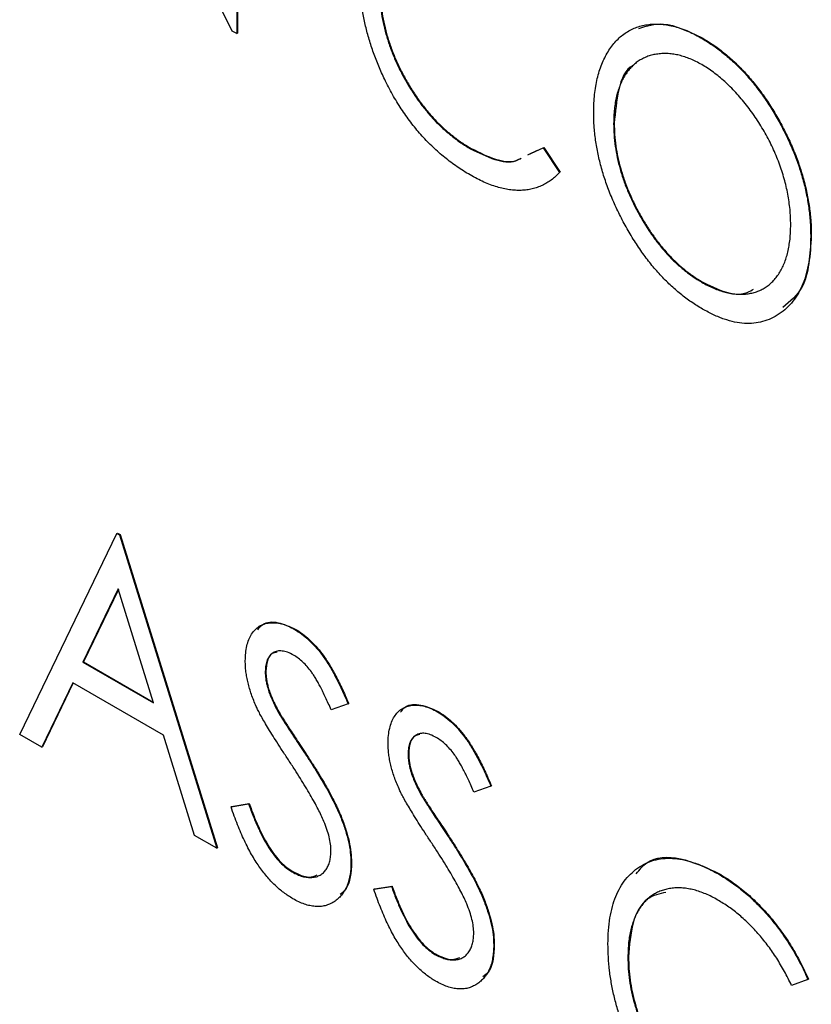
# Model space of a CAD drawing. Header units: millimetres. Extents: x 0 to 420, y 0 to 297.
# Tile 67 of 101: x 329.26 to 331.59, y 215.67 to 218.57. Entities that reach past the tile are written whole.
import ezdxf

# ---------------------------------------------------------------- set-up
doc = ezdxf.new("R2010")
doc.units = ezdxf.units.MM

msp = doc.modelspace()

# ---------------------------------------------------------------- linework, layer by layer
at = {"color": 7, "linetype": 'Continuous', "lineweight": 25}
for p, q in [((329.8842, 218.5346), (329.4778, 219.3485)), ((329.8976, 219.2831), (329.8976, 218.5269)), ((329.8994, 219.2841), (329.8994, 218.5279)), ((329.8976, 218.5269), (329.8842, 218.5346)), ((329.8976, 218.5269), (329.8994, 218.5279)), ((331.262, 218.5148), (331.2638, 218.5158)), ((331.0057, 218.2622), (331.0075, 218.2633)), ((330.5852, 218.1881), (330.587, 218.1892)), ((330.7536, 218.1701), (330.7982, 218.1912)), ((330.7554, 218.1711), (330.7822, 218.1838)), ((330.7982, 218.1912), (330.8, 218.1922)), ((330.7982, 218.1912), (330.8462, 218.1185)), ((330.8, 218.1922), (330.848, 218.1195)), ((330.8462, 218.1185), (330.848, 218.1195)), ((331.585, 217.9312), (331.5868, 217.9322)), ((331.2647, 217.7959), (331.2664, 217.7969)), ((329.2596, 216.466), (329.545, 217.0574)), ((329.545, 217.0574), (329.5468, 217.0584)), ((329.545, 217.0574), (329.5534, 217.0526)), ((329.5468, 217.0584), (329.5552, 217.0536)), ((329.5534, 217.0526), (329.5552, 217.0536)), ((329.5534, 217.0526), (329.8388, 216.1316)), ((329.5552, 217.0536), (329.8406, 216.1326)), ((329.5492, 216.894), (329.4453, 216.6787)), ((329.5497, 216.8924), (329.4471, 216.6797)), ((329.6531, 216.5588), (329.5492, 216.894)), ((330.068, 216.7749), (330.0697, 216.7759)), ((329.4453, 216.6787), (329.4471, 216.6797)), ((329.4453, 216.6787), (329.6531, 216.5588)), ((329.4471, 216.6797), (329.6523, 216.5612)), ((329.9815, 216.6515), (329.9833, 216.6525)), ((329.4159, 216.6181), (329.3245, 216.4285)), ((329.4169, 216.6175), (329.3263, 216.4296)), ((329.6825, 216.4642), (329.4159, 216.6181)), ((330.225, 216.5562), (330.1753, 216.5384)), ((330.225, 216.5562), (330.2268, 216.5573)), ((330.0196, 216.5318), (330.0213, 216.5329)), ((330.4877, 216.5326), (330.4895, 216.5336)), ((329.3245, 216.4285), (329.2596, 216.466)), ((329.7739, 216.1691), (329.6825, 216.4642)), ((329.3245, 216.4285), (329.3263, 216.4296)), ((330.0972, 216.4117), (330.099, 216.4127)), ((330.4013, 216.4092), (330.4031, 216.4102)), ((330.6447, 216.3139), (330.595, 216.2961)), ((330.6447, 216.3139), (330.6465, 216.3149)), ((330.4393, 216.2895), (330.4411, 216.2905)), ((329.8808, 216.2533), (329.9326, 216.2617)), ((329.8808, 216.2533), (329.8826, 216.2543)), ((329.8826, 216.2543), (329.9344, 216.2627)), ((329.9326, 216.2617), (329.9344, 216.2627)), ((329.8388, 216.1316), (329.7739, 216.1691)), ((330.517, 216.1694), (330.5188, 216.1704)), ((329.8388, 216.1316), (329.8406, 216.1326)), ((330.2334, 216.0891), (330.2352, 216.0901)), ((330.0605, 216.0618), (330.0623, 216.0628)), ((331.3135, 216.0559), (331.3152, 216.0569)), ((330.3006, 216.0109), (330.3524, 216.0194)), ((330.3006, 216.0109), (330.3023, 216.012)), ((330.3023, 216.012), (330.3541, 216.0204)), ((330.3524, 216.0194), (330.3541, 216.0204)), ((330.6531, 215.8468), (330.6549, 215.8478)), ((330.4803, 215.8195), (330.482, 215.8205)), ((331.0477, 215.8111), (331.0495, 215.8121)), ((331.5766, 215.7458), (331.5286, 215.7281)), ((331.5766, 215.7458), (331.5784, 215.7469))]:
    msp.add_line(p, q, dxfattribs=at)
for points, knots in [([(330.335, 218.3872), (330.3289, 218.4002), (330.3166, 218.426), (330.3013, 218.4653), (330.288, 218.5045), (330.2773, 218.5439), (330.2688, 218.5833), (330.2628, 218.6227), (330.2592, 218.6622), (330.2588, 218.6879), (330.2586, 218.701)], [0, 0, 0, 0, 0.122254, 0.24342, 0.364291, 0.486273, 0.609794, 0.736233, 0.865843, 1, 1, 1, 1]), ([(330.3173, 218.6619), (330.3176, 218.6506), (330.318, 218.6285), (330.3216, 218.5942), (330.3274, 218.5601), (330.336, 218.5259), (330.3465, 218.4918), (330.3598, 218.4577), (330.3752, 218.4237), (330.393, 218.3901), (330.4125, 218.3576), (330.4334, 218.3267), (330.4558, 218.2982), (330.4792, 218.2717), (330.5039, 218.2473), (330.5299, 218.2253), (330.5571, 218.205), (330.5757, 218.1938), (330.5852, 218.1881)], [0, 0, 0, 0, 0.067402, 0.132225, 0.195291, 0.256964, 0.318228, 0.379385, 0.441024, 0.503862, 0.566597, 0.627855, 0.688166, 0.748276, 0.808707, 0.870424, 0.93412, 1, 1, 1, 1]), ([(330.3191, 218.6629), (330.3193, 218.6516), (330.3197, 218.6295), (330.3234, 218.5952), (330.3292, 218.5611), (330.3378, 218.527), (330.3483, 218.4929), (330.3616, 218.4588), (330.3769, 218.4247), (330.3947, 218.3911), (330.4143, 218.3586), (330.4352, 218.3277), (330.4575, 218.2992), (330.481, 218.2727), (330.5057, 218.2484), (330.5317, 218.2263), (330.5589, 218.206), (330.5775, 218.1948), (330.587, 218.1892)], [0, 0, 0, 0, 0.067402, 0.132225, 0.195291, 0.256964, 0.318228, 0.379385, 0.441024, 0.503862, 0.566597, 0.627855, 0.688166, 0.748276, 0.808707, 0.870424, 0.93412, 1, 1, 1, 1]), ([(330.947, 218.2959), (330.9471, 218.3048), (330.9473, 218.3225), (330.9494, 218.3479), (330.9526, 218.3721), (330.9574, 218.3949), (330.9633, 218.4166), (330.9705, 218.4371), (330.9792, 218.4561), (330.989, 218.4739), (330.9999, 218.4903), (331.0121, 218.5046), (331.0249, 218.5175), (331.0389, 218.5282), (331.0538, 218.5371), (331.0696, 218.5445), (331.0864, 218.5499), (331.1041, 218.5534), (331.1224, 218.5554), (331.1413, 218.5549), (331.1605, 218.5531), (331.1801, 218.5492), (331.2001, 218.5434), (331.2204, 218.5357), (331.2411, 218.5265), (331.255, 218.5187), (331.262, 218.5148)], [0, 0, 0, 0, 0.044811, 0.089011, 0.13275, 0.176233, 0.219272, 0.262324, 0.305647, 0.348979, 0.392242, 0.43461, 0.476184, 0.517236, 0.558165, 0.598792, 0.639668, 0.680638, 0.721467, 0.761759, 0.801482, 0.840953, 0.880381, 0.919726, 0.959716, 1, 1, 1, 1]), ([(331.0798, 218.5423), (331.103, 218.5496), (331.1568, 218.5665), (331.225, 218.5342), (331.2638, 218.5158)], [0, 0, 0, 0, 0.430614, 1, 1, 1, 1]), ([(331.262, 218.5148), (331.2733, 218.5079), (331.2954, 218.4945), (331.3279, 218.4703), (331.3589, 218.4433), (331.3886, 218.4137), (331.4168, 218.381), (331.4437, 218.3458), (331.469, 218.3076), (331.4926, 218.2672), (331.5143, 218.2254), (331.5332, 218.1832), (331.5493, 218.141), (331.5623, 218.0988), (331.5726, 218.0566), (331.5798, 218.0145), (331.5842, 217.9723), (331.5847, 217.945), (331.585, 217.9312)], [0, 0, 0, 0, 0.064112, 0.12603, 0.186709, 0.24615, 0.305771, 0.366051, 0.427384, 0.490821, 0.554635, 0.61692, 0.678954, 0.740666, 0.803314, 0.866858, 0.932414, 1, 1, 1, 1]), ([(331.2638, 218.5158), (331.2751, 218.5089), (331.2972, 218.4955), (331.3297, 218.4713), (331.3607, 218.4443), (331.3904, 218.4147), (331.4186, 218.3821), (331.4455, 218.3468), (331.4708, 218.3086), (331.4944, 218.2682), (331.5161, 218.2264), (331.535, 218.1842), (331.551, 218.1421), (331.5641, 218.0998), (331.5744, 218.0576), (331.5815, 218.0155), (331.586, 217.9733), (331.5865, 217.9461), (331.5868, 217.9322)], [0, 0, 0, 0, 0.064112, 0.12603, 0.186709, 0.24615, 0.305771, 0.366051, 0.427384, 0.490821, 0.554635, 0.61692, 0.678954, 0.740666, 0.803314, 0.866858, 0.932414, 1, 1, 1, 1]), ([(331.2647, 218.4357), (331.259, 218.4389), (331.2478, 218.4452), (331.2311, 218.4525), (331.2145, 218.4588), (331.1982, 218.4636), (331.1822, 218.4665), (331.1663, 218.4683), (331.1506, 218.4685), (331.1354, 218.4672), (331.1205, 218.4646), (331.1065, 218.4604), (331.0932, 218.4549), (331.0809, 218.4479), (331.0693, 218.4396), (331.0586, 218.4297), (331.0488, 218.4184), (331.0398, 218.4058), (331.0318, 218.3919), (331.0248, 218.3768), (331.0189, 218.3605), (331.014, 218.3432), (331.0104, 218.3246), (331.0076, 218.305), (331.006, 218.2842), (331.0058, 218.2696), (331.0057, 218.2622)], [0, 0, 0, 0, 0.039956, 0.079513, 0.119111, 0.158682, 0.198528, 0.238944, 0.279928, 0.321669, 0.363487, 0.405034, 0.446304, 0.487242, 0.528249, 0.569305, 0.611035, 0.653354, 0.695583, 0.737902, 0.780492, 0.823231, 0.866218, 0.910046, 0.954473, 1, 1, 1, 1]), ([(331.0639, 218.4333), (331.0636, 218.4332), (331.0397, 218.4236), (331.0168, 218.3633), (331.0106, 218.2966), (331.0075, 218.2633)], [0, 0, 0, 0, 0.006951, 0.503279, 1, 1, 1, 1]), ([(331.5262, 217.9653), (331.5261, 217.9726), (331.5259, 217.9873), (331.5244, 218.0097), (331.5215, 218.0323), (331.518, 218.0548), (331.513, 218.0775), (331.5073, 218.1002), (331.5003, 218.123), (331.4923, 218.1459), (331.4834, 218.1686), (331.4735, 218.191), (331.4628, 218.213), (331.4512, 218.2346), (331.4387, 218.2557), (331.4254, 218.2765), (331.4112, 218.2968), (331.3962, 218.3166), (331.3807, 218.3357), (331.3648, 218.3537), (331.3487, 218.3704), (331.3324, 218.3861), (331.3158, 218.4004), (331.2989, 218.4134), (331.2819, 218.4255), (331.2704, 218.4323), (331.2647, 218.4357)], [0, 0, 0, 0, 0.044923, 0.089057, 0.132287, 0.174986, 0.217144, 0.258769, 0.300532, 0.342498, 0.384141, 0.425372, 0.466388, 0.507179, 0.548135, 0.589217, 0.630842, 0.673193, 0.715487, 0.757043, 0.79776, 0.838207, 0.878693, 0.918916, 0.959101, 1, 1, 1, 1]), ([(330.5839, 218.1113), (330.5774, 218.1151), (330.5646, 218.1227), (330.5456, 218.1354), (330.5271, 218.1486), (330.5092, 218.1626), (330.4918, 218.1771), (330.475, 218.1926), (330.4586, 218.2088), (330.4427, 218.2256), (330.4274, 218.2433), (330.4126, 218.2617), (330.3983, 218.2808), (330.3846, 218.3007), (330.3713, 218.3212), (330.3586, 218.3425), (330.3465, 218.3645), (330.3389, 218.3796), (330.335, 218.3872)], [0, 0, 0, 0, 0.068335, 0.135464, 0.200567, 0.264774, 0.327263, 0.389343, 0.450083, 0.510699, 0.570569, 0.630747, 0.691051, 0.751063, 0.812002, 0.873718, 0.936106, 1, 1, 1, 1]), ([(331.267, 217.717), (331.256, 217.7237), (331.2343, 217.7368), (331.2024, 217.7609), (331.1719, 217.7874), (331.1426, 217.817), (331.1146, 217.8494), (331.0881, 217.8848), (331.0629, 217.923), (331.0392, 217.9634), (331.0177, 218.0052), (330.9986, 218.0473), (330.9827, 218.0893), (330.9697, 218.1311), (330.9594, 218.1728), (330.9522, 218.2143), (330.9478, 218.2556), (330.9472, 218.2823), (330.947, 218.2959)], [0, 0, 0, 0, 0.063524, 0.12488, 0.185155, 0.244833, 0.304627, 0.365038, 0.42717, 0.49127, 0.555588, 0.618668, 0.681008, 0.742903, 0.805249, 0.868474, 0.933217, 1, 1, 1, 1]), ([(331.0057, 218.2622), (331.0059, 218.2512), (331.0064, 218.2295), (331.01, 218.1959), (331.0159, 218.1623), (331.0244, 218.1285), (331.0349, 218.0947), (331.0482, 218.0608), (331.0636, 218.0268), (331.0814, 217.9933), (331.1006, 217.9607), (331.1211, 217.9301), (331.1427, 217.9019), (331.1652, 217.8759), (331.1886, 217.8521), (331.2132, 217.8309), (331.2386, 217.8116), (331.2559, 217.8012), (331.2647, 217.7959)], [0, 0, 0, 0, 0.06753, 0.132738, 0.196163, 0.25879, 0.321017, 0.383435, 0.446363, 0.511011, 0.575079, 0.637133, 0.697793, 0.757163, 0.816573, 0.8765, 0.937463, 1, 1, 1, 1]), ([(331.0075, 218.2633), (331.0077, 218.2522), (331.0081, 218.2305), (331.0118, 218.1969), (331.0176, 218.1633), (331.0262, 218.1296), (331.0367, 218.0957), (331.05, 218.0618), (331.0654, 218.0278), (331.0831, 217.9943), (331.1024, 217.9617), (331.1229, 217.9311), (331.1445, 217.9029), (331.167, 217.8769), (331.1904, 217.8531), (331.2149, 217.8319), (331.2404, 217.8126), (331.2577, 217.8022), (331.2664, 217.7969)], [0, 0, 0, 0, 0.06753, 0.132738, 0.196163, 0.25879, 0.321017, 0.383435, 0.446363, 0.511011, 0.575079, 0.637133, 0.697793, 0.757163, 0.816573, 0.8765, 0.937463, 1, 1, 1, 1]), ([(330.5852, 218.1881), (330.6338, 218.1646), (330.6903, 218.1372), (330.7288, 218.158), (330.7342, 218.1609)], [0, 0, 0, 0, 0.861102, 1, 1, 1, 1]), ([(330.587, 218.1892), (330.6357, 218.1654), (330.6914, 218.1382), (330.7293, 218.1585), (330.7341, 218.161)], [0, 0, 0, 0, 0.8747255, 1, 1, 1, 1]), ([(330.8462, 218.1185), (330.8424, 218.1145), (330.8349, 218.1066), (330.8226, 218.0963), (330.8095, 218.0876), (330.7958, 218.0803), (330.7815, 218.0744), (330.7663, 218.0701), (330.7505, 218.0671), (330.734, 218.0658), (330.717, 218.0659), (330.6994, 218.0677), (330.6814, 218.0711), (330.6628, 218.0758), (330.6438, 218.0822), (330.6243, 218.0904), (330.6042, 218.0999), (330.5907, 218.1075), (330.5839, 218.1113)], [0, 0, 0, 0, 0.0635762, 0.1266905, 0.1886339, 0.2499415, 0.3114256, 0.3724454, 0.4334947, 0.4951606, 0.5567327, 0.6178899, 0.6798377, 0.7420022, 0.8049218, 0.8684411, 0.9336894, 1, 1, 1, 1]), ([(331.2647, 217.7959), (331.2706, 217.7926), (331.2823, 217.786), (331.2998, 217.778), (331.3169, 217.7714), (331.3336, 217.7664), (331.35, 217.763), (331.3662, 217.7606), (331.3819, 217.7603), (331.3973, 217.7612), (331.412, 217.7638), (331.426, 217.7677), (331.4391, 217.7732), (331.4515, 217.78), (331.4629, 217.7883), (331.4735, 217.7981), (331.4834, 217.8092), (331.4923, 217.822), (331.5003, 217.8359), (331.5073, 217.851), (331.513, 217.8673), (331.5179, 217.8846), (331.5215, 217.9032), (331.5244, 217.9227), (331.5259, 217.9434), (331.5261, 217.9579), (331.5262, 217.9653)], [0, 0, 0, 0, 0.041661, 0.082882, 0.123552, 0.164177, 0.204273, 0.24489, 0.285869, 0.327154, 0.368651, 0.40943, 0.450115, 0.490687, 0.531109, 0.572015, 0.613338, 0.655348, 0.697698, 0.739863, 0.781905, 0.824489, 0.86732, 0.910682, 0.954948, 1, 1, 1, 1]), ([(331.585, 217.9312), (331.5847, 217.9177), (331.5842, 217.8913), (331.5797, 217.8545), (331.5726, 217.8208), (331.5624, 217.7905), (331.5494, 217.7632), (331.5333, 217.7396), (331.5145, 217.719), (331.4929, 217.702), (331.4694, 217.6885), (331.4442, 217.6795), (331.4179, 217.6745), (331.3902, 217.6743), (331.3612, 217.6781), (331.3309, 217.6868), (331.2994, 217.6993), (331.2779, 217.711), (331.267, 217.717)], [0, 0, 0, 0, 0.067668, 0.133292, 0.19714, 0.260013, 0.322488, 0.385059, 0.448295, 0.51269, 0.576673, 0.638498, 0.698729, 0.757967, 0.817157, 0.876594, 0.937343, 1, 1, 1, 1]), ([(331.5868, 217.9322), (331.5833, 217.8765), (331.5776, 217.7829), (331.5247, 217.7393), (331.5032, 217.7217)], [0, 0, 0, 0, 0.594341, 1, 1, 1, 1]), ([(331.2664, 217.7969), (331.3076, 217.7767), (331.3651, 217.7486), (331.4058, 217.7694), (331.4173, 217.7753)], [0, 0, 0, 0, 0.716105, 1, 1, 1, 1]), ([(329.9228, 216.6822), (329.923, 216.6901), (329.9234, 216.7057), (329.9271, 216.7266), (329.9329, 216.7453), (329.941, 216.7614), (329.9514, 216.7745), (329.9635, 216.7848), (329.978, 216.7912), (329.9939, 216.7948), (330.0112, 216.7948), (330.0294, 216.7919), (330.0485, 216.7852), (330.0615, 216.7783), (330.068, 216.7749)], [0, 0, 0, 0, 0.0882908, 0.1744188, 0.2584228, 0.3423174, 0.4252869, 0.5069347, 0.5879222, 0.670559, 0.7531449, 0.8348442, 0.9166861, 1, 1, 1, 1]), ([(329.9593, 216.7737), (329.964, 216.7797), (329.978, 216.7974), (330.0186, 216.7988), (330.0527, 216.7835), (330.0697, 216.7759)], [0, 0, 0, 0, 0.206179, 0.603214, 1, 1, 1, 1]), ([(330.068, 216.7749), (330.075, 216.7705), (330.0888, 216.762), (330.1091, 216.7448), (330.1287, 216.7248), (330.1444, 216.7057), (330.1567, 216.6886), (330.1662, 216.6742), (330.1756, 216.6582), (330.1853, 216.6407), (330.1951, 216.6217), (330.2051, 216.6013), (330.215, 216.5793), (330.2216, 216.5641), (330.225, 216.5562)], [0, 0, 0, 0, 0.103822, 0.205919, 0.309231, 0.415653, 0.47222, 0.532858, 0.597819, 0.667857, 0.743177, 0.823448, 0.908942, 1, 1, 1, 1]), ([(330.0697, 216.7759), (330.0767, 216.7716), (330.0906, 216.763), (330.1109, 216.7458), (330.1305, 216.7258), (330.1462, 216.7067), (330.1585, 216.6896), (330.1679, 216.6752), (330.1773, 216.6592), (330.1871, 216.6418), (330.1969, 216.6228), (330.2069, 216.6023), (330.2168, 216.5803), (330.2234, 216.5651), (330.2268, 216.5573)], [0, 0, 0, 0, 0.103822, 0.205919, 0.309231, 0.415653, 0.47222, 0.532858, 0.597819, 0.667857, 0.743177, 0.823448, 0.908942, 1, 1, 1, 1]), ([(330.0646, 216.6993), (330.0587, 216.7024), (330.0474, 216.7084), (330.0313, 216.7121), (330.0168, 216.7118), (330.0044, 216.7067), (329.9943, 216.698), (329.9868, 216.6859), (329.9823, 216.6702), (329.9818, 216.6578), (329.9815, 216.6515)], [0, 0, 0, 0, 0.133507, 0.258557, 0.380724, 0.504971, 0.628085, 0.748901, 0.871477, 1, 1, 1, 1]), ([(330.0158, 216.7081), (330.0109, 216.7071), (329.9979, 216.7045), (329.9858, 216.6842), (329.9841, 216.6631), (329.9833, 216.6525)], [0, 0, 0, 0, 0.236619, 0.618144, 1, 1, 1, 1]), ([(330.1753, 216.5384), (330.1725, 216.5448), (330.1672, 216.557), (330.1591, 216.5746), (330.1515, 216.5907), (330.1439, 216.6053), (330.1369, 216.6186), (330.13, 216.6304), (330.1236, 216.6409), (330.1153, 216.6527), (330.105, 216.6656), (330.0921, 216.6792), (330.0785, 216.6905), (330.0692, 216.6964), (330.0646, 216.6993)], [0, 0, 0, 0, 0.102557, 0.196911, 0.284395, 0.364416, 0.437215, 0.503536, 0.563602, 0.61645, 0.714669, 0.808954, 0.904132, 1, 1, 1, 1]), ([(329.955, 216.5485), (329.9524, 216.5544), (329.9473, 216.5662), (329.9408, 216.5837), (329.9352, 216.6009), (329.9308, 216.6178), (329.9272, 216.6344), (329.9245, 216.6508), (329.9231, 216.6668), (329.9229, 216.6771), (329.9228, 216.6822)], [0, 0, 0, 0, 0.130877, 0.257719, 0.382316, 0.506626, 0.628302, 0.751527, 0.87547, 1, 1, 1, 1]), ([(329.9815, 216.6515), (329.9816, 216.6474), (329.9818, 216.6392), (329.9835, 216.6262), (329.986, 216.6129), (329.9896, 216.599), (329.9947, 216.584), (330.0014, 216.5679), (330.0098, 216.5502), (330.0162, 216.5382), (330.0196, 216.5318)], [0, 0, 0, 0, 0.110385, 0.220503, 0.331137, 0.443585, 0.563154, 0.695062, 0.839762, 1, 1, 1, 1]), ([(329.9833, 216.6525), (329.9834, 216.6484), (329.9836, 216.6402), (329.9853, 216.6272), (329.9877, 216.6139), (329.9913, 216.6), (329.9964, 216.585), (330.0032, 216.5689), (330.0115, 216.5513), (330.018, 216.5392), (330.0213, 216.5329)], [0, 0, 0, 0, 0.110385, 0.220503, 0.331137, 0.443585, 0.563154, 0.695062, 0.839762, 1, 1, 1, 1]), ([(330.0497, 216.391), (330.0437, 216.4001), (330.0321, 216.4177), (330.0158, 216.4431), (330.0013, 216.4663), (329.9885, 216.4871), (329.9775, 216.5056), (329.9682, 216.5219), (329.9609, 216.5359), (329.9568, 216.5446), (329.955, 216.5485)], [0, 0, 0, 0, 0.179535, 0.344506, 0.492131, 0.62464, 0.742099, 0.843179, 0.92954, 1, 1, 1, 1]), ([(330.3425, 216.4399), (330.3427, 216.4478), (330.3432, 216.4633), (330.3468, 216.4843), (330.3526, 216.503), (330.3607, 216.5191), (330.3711, 216.5322), (330.3833, 216.5425), (330.3978, 216.5489), (330.4136, 216.5525), (330.431, 216.5525), (330.4492, 216.5496), (330.4683, 216.5429), (330.4812, 216.536), (330.4877, 216.5326)], [0, 0, 0, 0, 0.088291, 0.174419, 0.258423, 0.342317, 0.425287, 0.506935, 0.587922, 0.670559, 0.753145, 0.834844, 0.916686, 1, 1, 1, 1]), ([(330.379, 216.5313), (330.3838, 216.5374), (330.3977, 216.5551), (330.4383, 216.5565), (330.4724, 216.5412), (330.4895, 216.5336)], [0, 0, 0, 0, 0.206184, 0.603207, 1, 1, 1, 1]), ([(330.0196, 216.5318), (330.0208, 216.5296), (330.0238, 216.5244), (330.0294, 216.5155), (330.0366, 216.5042), (330.0454, 216.4904), (330.0559, 216.4741), (330.0683, 216.4555), (330.0822, 216.4344), (330.092, 216.4196), (330.0972, 216.4117)], [0, 0, 0, 0, 0.053039, 0.126288, 0.218872, 0.334457, 0.469409, 0.625738, 0.802267, 1, 1, 1, 1]), ([(330.0213, 216.5329), (330.0226, 216.5307), (330.0256, 216.5254), (330.0311, 216.5165), (330.0383, 216.5052), (330.0472, 216.4914), (330.0577, 216.4751), (330.07, 216.4566), (330.0839, 216.4354), (330.0938, 216.4206), (330.099, 216.4127)], [0, 0, 0, 0, 0.053039, 0.126288, 0.218872, 0.334457, 0.469409, 0.625738, 0.802267, 1, 1, 1, 1]), ([(330.4877, 216.5326), (330.4947, 216.5282), (330.5085, 216.5196), (330.5289, 216.5025), (330.5485, 216.4824), (330.5642, 216.4634), (330.5764, 216.4463), (330.5859, 216.4319), (330.5953, 216.4158), (330.6051, 216.3984), (330.6149, 216.3794), (330.6249, 216.359), (330.6348, 216.3369), (330.6414, 216.3218), (330.6447, 216.3139)], [0, 0, 0, 0, 0.103822, 0.205919, 0.309231, 0.415653, 0.47222, 0.532858, 0.597819, 0.667857, 0.743177, 0.823448, 0.908942, 1, 1, 1, 1]), ([(330.4895, 216.5336), (330.4965, 216.5293), (330.5103, 216.5207), (330.5307, 216.5035), (330.5502, 216.4835), (330.5659, 216.4644), (330.5782, 216.4473), (330.5877, 216.4329), (330.5971, 216.4169), (330.6069, 216.3995), (330.6166, 216.3804), (330.6266, 216.36), (330.6366, 216.338), (330.6431, 216.3228), (330.6465, 216.3149)], [0, 0, 0, 0, 0.103822, 0.205919, 0.309231, 0.415653, 0.47222, 0.532858, 0.597819, 0.667857, 0.743177, 0.823448, 0.908942, 1, 1, 1, 1]), ([(330.4843, 216.457), (330.4785, 216.4601), (330.4671, 216.4661), (330.4511, 216.4698), (330.4366, 216.4695), (330.4242, 216.4644), (330.414, 216.4557), (330.4065, 216.4436), (330.4021, 216.4279), (330.4016, 216.4155), (330.4013, 216.4092)], [0, 0, 0, 0, 0.133507, 0.258557, 0.380724, 0.504971, 0.628085, 0.748901, 0.871477, 1, 1, 1, 1]), ([(330.4356, 216.4658), (330.4306, 216.4648), (330.4176, 216.4622), (330.4055, 216.4419), (330.4039, 216.4208), (330.4031, 216.4102)], [0, 0, 0, 0, 0.236619, 0.618143, 1, 1, 1, 1]), ([(330.595, 216.2961), (330.5923, 216.3025), (330.5869, 216.3147), (330.5789, 216.3323), (330.5712, 216.3484), (330.5637, 216.363), (330.5566, 216.3763), (330.5498, 216.3881), (330.5433, 216.3985), (330.5351, 216.4103), (330.5248, 216.4233), (330.5118, 216.4368), (330.4982, 216.4482), (330.489, 216.454), (330.4843, 216.457)], [0, 0, 0, 0, 0.102557, 0.196911, 0.284395, 0.364416, 0.437215, 0.503536, 0.563602, 0.61645, 0.714669, 0.808954, 0.904132, 1, 1, 1, 1]), ([(330.3748, 216.3062), (330.3722, 216.3121), (330.3671, 216.3238), (330.3605, 216.3414), (330.3549, 216.3586), (330.3506, 216.3755), (330.3469, 216.3921), (330.3443, 216.4085), (330.3429, 216.4244), (330.3426, 216.4348), (330.3425, 216.4399)], [0, 0, 0, 0, 0.130877, 0.257719, 0.382316, 0.506626, 0.628302, 0.751527, 0.87547, 1, 1, 1, 1]), ([(330.0972, 216.4117), (330.1035, 216.4021), (330.1157, 216.3835), (330.1329, 216.3561), (330.1487, 216.3301), (330.1628, 216.3054), (330.1755, 216.2822), (330.1865, 216.2603), (330.1962, 216.2398), (330.2067, 216.2146), (330.2173, 216.1849), (330.2267, 216.1508), (330.2323, 216.1187), (330.233, 216.0989), (330.2334, 216.0891)], [0, 0, 0, 0, 0.093761, 0.1816144, 0.2643424, 0.3416765, 0.4133796, 0.4799749, 0.5419677, 0.599292, 0.7059105, 0.8070154, 0.904485, 1, 1, 1, 1]), ([(330.099, 216.4127), (330.1053, 216.4031), (330.1175, 216.3846), (330.1347, 216.3571), (330.1505, 216.3311), (330.1646, 216.3065), (330.1773, 216.2832), (330.1883, 216.2614), (330.198, 216.2409), (330.2085, 216.2157), (330.219, 216.1859), (330.2284, 216.1518), (330.234, 216.1197), (330.2348, 216.0999), (330.2352, 216.0901)], [0, 0, 0, 0, 0.093761, 0.1816144, 0.2643424, 0.3416765, 0.4133796, 0.4799749, 0.5419677, 0.599292, 0.7059105, 0.8070154, 0.904485, 1, 1, 1, 1]), ([(330.4013, 216.4092), (330.4014, 216.4051), (330.4016, 216.3969), (330.4033, 216.3839), (330.4057, 216.3706), (330.4093, 216.3566), (330.4144, 216.3417), (330.4212, 216.3255), (330.4295, 216.3079), (330.4359, 216.2959), (330.4393, 216.2895)], [0, 0, 0, 0, 0.110385, 0.220503, 0.331137, 0.443585, 0.563154, 0.695062, 0.839762, 1, 1, 1, 1]), ([(330.4031, 216.4102), (330.4032, 216.4061), (330.4034, 216.3979), (330.405, 216.3849), (330.4075, 216.3716), (330.4111, 216.3577), (330.4162, 216.3427), (330.423, 216.3266), (330.4313, 216.3089), (330.4377, 216.2969), (330.4411, 216.2905)], [0, 0, 0, 0, 0.110385, 0.220503, 0.331137, 0.443585, 0.563154, 0.695062, 0.839762, 1, 1, 1, 1]), ([(330.1539, 216.2103), (330.1513, 216.2161), (330.1459, 216.2283), (330.1365, 216.2471), (330.1257, 216.2675), (330.1134, 216.2894), (330.0995, 216.3127), (330.0843, 216.3375), (330.0677, 216.3638), (330.0559, 216.3817), (330.0497, 216.391)], [0, 0, 0, 0, 0.092213, 0.193119, 0.303009, 0.423363, 0.552489, 0.69176, 0.840671, 1, 1, 1, 1]), ([(330.4695, 216.1487), (330.4634, 216.1578), (330.4518, 216.1754), (330.4355, 216.2008), (330.421, 216.2239), (330.4083, 216.2448), (330.3973, 216.2633), (330.388, 216.2796), (330.3806, 216.2936), (330.3766, 216.3023), (330.3748, 216.3062)], [0, 0, 0, 0, 0.179535, 0.344506, 0.492131, 0.62464, 0.742099, 0.843179, 0.92954, 1, 1, 1, 1]), ([(330.4393, 216.2895), (330.4406, 216.2873), (330.4436, 216.2821), (330.4491, 216.2732), (330.4563, 216.2618), (330.4651, 216.2481), (330.4757, 216.2318), (330.488, 216.2132), (330.5019, 216.1921), (330.5118, 216.1773), (330.517, 216.1694)], [0, 0, 0, 0, 0.053039, 0.126288, 0.218872, 0.334457, 0.469409, 0.625738, 0.802267, 1, 1, 1, 1]), ([(330.4411, 216.2905), (330.4424, 216.2883), (330.4453, 216.2831), (330.4509, 216.2742), (330.4581, 216.2629), (330.4669, 216.2491), (330.4774, 216.2328), (330.4898, 216.2142), (330.5037, 216.1931), (330.5135, 216.1783), (330.5188, 216.1704)], [0, 0, 0, 0, 0.053039, 0.126288, 0.218872, 0.334457, 0.469409, 0.625738, 0.802267, 1, 1, 1, 1]), ([(330.0626, 215.9831), (330.0581, 215.9858), (330.0491, 215.9912), (330.0359, 216.0008), (330.0228, 216.011), (330.0102, 216.0227), (329.9979, 216.0351), (329.9859, 216.0485), (329.9742, 216.0631), (329.9628, 216.0786), (329.9517, 216.0955), (329.9408, 216.1137), (329.9302, 216.1334), (329.9198, 216.1545), (329.9097, 216.1772), (329.8998, 216.2012), (329.89, 216.2267), (329.8839, 216.2442), (329.8808, 216.2533)], [0, 0, 0, 0, 0.055089, 0.109447, 0.163323, 0.216767, 0.269874, 0.324148, 0.378969, 0.434708, 0.492467, 0.553707, 0.618022, 0.686132, 0.757893, 0.834258, 0.914668, 1, 1, 1, 1]), ([(329.9326, 216.2617), (329.9372, 216.2491), (329.946, 216.2251), (329.9605, 216.1909), (329.9757, 216.1603), (329.9915, 216.1332), (330.0079, 216.1096), (330.0249, 216.0898), (330.0425, 216.0733), (330.0545, 216.0657), (330.0605, 216.0618)], [0, 0, 0, 0, 0.165307, 0.315251, 0.451801, 0.576089, 0.690151, 0.796612, 0.898685, 1, 1, 1, 1]), ([(329.9344, 216.2627), (329.939, 216.2501), (329.9477, 216.2261), (329.9623, 216.1919), (329.9775, 216.1613), (329.9933, 216.1342), (330.0097, 216.1107), (330.0267, 216.0908), (330.0443, 216.0744), (330.0563, 216.0667), (330.0623, 216.0628)], [0, 0, 0, 0, 0.165307, 0.315251, 0.451801, 0.576089, 0.690151, 0.796612, 0.898685, 1, 1, 1, 1]), ([(330.1746, 216.1241), (330.1744, 216.1305), (330.1738, 216.1436), (330.1699, 216.1647), (330.1632, 216.1872), (330.1571, 216.2024), (330.1539, 216.2103)], [0, 0, 0, 0, 0.238336, 0.482311, 0.73314, 1, 1, 1, 1]), ([(330.517, 216.1694), (330.5233, 216.1598), (330.5354, 216.1412), (330.5527, 216.1138), (330.5684, 216.0878), (330.5826, 216.0631), (330.5953, 216.0399), (330.6063, 216.018), (330.616, 215.9975), (330.6264, 215.9723), (330.637, 215.9426), (330.6464, 215.9085), (330.652, 215.8764), (330.6528, 215.8566), (330.6531, 215.8468)], [0, 0, 0, 0, 0.093761, 0.1816144, 0.2643424, 0.3416765, 0.4133796, 0.4799749, 0.5419677, 0.599292, 0.7059105, 0.8070154, 0.904485, 1, 1, 1, 1]), ([(330.5188, 216.1704), (330.525, 216.1608), (330.5372, 216.1422), (330.5544, 216.1148), (330.5702, 216.0888), (330.5843, 216.0641), (330.597, 216.0409), (330.6081, 216.019), (330.6177, 215.9985), (330.6282, 215.9733), (330.6388, 215.9436), (330.6482, 215.9095), (330.6538, 215.8774), (330.6545, 215.8576), (330.6549, 215.8478)], [0, 0, 0, 0, 0.093761, 0.1816144, 0.2643424, 0.3416765, 0.4133796, 0.4799749, 0.5419677, 0.599292, 0.7059105, 0.8070154, 0.904485, 1, 1, 1, 1]), ([(330.5737, 215.968), (330.5711, 215.9738), (330.5657, 215.986), (330.5563, 216.0048), (330.5454, 216.0252), (330.5332, 216.0471), (330.5193, 216.0704), (330.5041, 216.0952), (330.4874, 216.1215), (330.4756, 216.1394), (330.4695, 216.1487)], [0, 0, 0, 0, 0.092213, 0.193119, 0.303009, 0.423363, 0.552489, 0.69176, 0.840671, 1, 1, 1, 1]), ([(330.0605, 216.0618), (330.0656, 216.059), (330.0758, 216.0535), (330.0907, 216.0484), (330.1052, 216.0455), (330.119, 216.0453), (330.1318, 216.0473), (330.143, 216.0522), (330.1528, 216.0592), (330.1606, 216.0689), (330.1669, 216.0803), (330.1714, 216.0934), (330.1741, 216.108), (330.1744, 216.1187), (330.1746, 216.1241)], [0, 0, 0, 0, 0.086779, 0.172012, 0.257, 0.344091, 0.430347, 0.513787, 0.595624, 0.677565, 0.75969, 0.839996, 0.919133, 1, 1, 1, 1]), ([(331.0722, 216.0565), (331.0818, 216.0684), (331.1123, 216.1058), (331.2006, 216.1104), (331.277, 216.0748), (331.3152, 216.0569)], [0, 0, 0, 0, 0.189093, 0.594322, 1, 1, 1, 1]), ([(330.2334, 216.0891), (330.2332, 216.0824), (330.233, 216.0692), (330.2305, 216.0509), (330.2268, 216.0339), (330.2211, 216.0188), (330.2142, 216.0049), (330.2055, 215.993), (330.1953, 215.9826), (330.1838, 215.9738), (330.1711, 215.9669), (330.1576, 215.9623), (330.1435, 215.9598), (330.1286, 215.96), (330.113, 215.9623), (330.0968, 215.9667), (330.0799, 215.9735), (330.0684, 215.9798), (330.0626, 215.9831)], [0, 0, 0, 0, 0.0643669, 0.127345, 0.1889217, 0.2503843, 0.3120208, 0.3744037, 0.4376628, 0.5029849, 0.5678027, 0.6309798, 0.692076, 0.7525946, 0.8130276, 0.8740163, 0.9361125, 1, 1, 1, 1]), ([(330.2352, 216.0901), (330.2335, 216.0606), (330.2312, 216.0194), (330.2081, 216.001), (330.2016, 215.9958)], [0, 0, 0, 0, 0.716442, 1, 1, 1, 1]), ([(330.9889, 215.8501), (330.9892, 215.8636), (330.9897, 215.89), (330.9942, 215.9267), (331.0014, 215.9601), (331.0115, 215.9902), (331.0245, 216.017), (331.0406, 216.0403), (331.0595, 216.0604), (331.081, 216.077), (331.1047, 216.0898), (331.1301, 216.0984), (331.1572, 216.1022), (331.1855, 216.1021), (331.2155, 216.0972), (331.2469, 216.0878), (331.2797, 216.0743), (331.3021, 216.0621), (331.3135, 216.0559)], [0, 0, 0, 0, 0.067236, 0.132194, 0.195391, 0.257388, 0.318778, 0.380515, 0.442528, 0.505942, 0.569171, 0.630524, 0.690882, 0.750747, 0.811024, 0.872201, 0.934998, 1, 1, 1, 1]), ([(330.0623, 216.0628), (330.0792, 216.0546), (330.1061, 216.0417), (330.1263, 216.0499), (330.1337, 216.0529)], [0, 0, 0, 0, 0.6316618, 1, 1, 1, 1]), ([(331.3135, 216.0559), (331.3204, 216.0518), (331.3341, 216.0437), (331.3544, 216.0299), (331.3742, 216.0152), (331.3934, 215.9995), (331.4123, 215.9829), (331.4305, 215.965), (331.4482, 215.9463), (331.4655, 215.9267), (331.482, 215.9063), (331.4979, 215.8851), (331.5129, 215.8634), (331.5273, 215.8411), (331.5408, 215.8181), (331.5536, 215.7946), (331.5657, 215.7705), (331.5729, 215.7541), (331.5766, 215.7458)], [0, 0, 0, 0, 0.0670023, 0.1329421, 0.1972118, 0.2608139, 0.3235398, 0.3858805, 0.4478395, 0.5096474, 0.5715368, 0.6324426, 0.693319, 0.7537865, 0.8146451, 0.8755569, 0.9376593, 1, 1, 1, 1]), ([(331.3152, 216.0569), (331.3221, 216.0528), (331.3359, 216.0447), (331.3561, 216.031), (331.3759, 216.0162), (331.3952, 216.0005), (331.414, 215.984), (331.4323, 215.9661), (331.45, 215.9474), (331.4672, 215.9277), (331.4838, 215.9073), (331.4996, 215.8861), (331.5147, 215.8644), (331.5291, 215.8421), (331.5425, 215.8192), (331.5554, 215.7956), (331.5674, 215.7715), (331.5747, 215.7551), (331.5784, 215.7469)], [0, 0, 0, 0, 0.0670023, 0.1329421, 0.1972118, 0.2608139, 0.3235398, 0.3858805, 0.4478395, 0.5096474, 0.5715368, 0.6324426, 0.693319, 0.7537865, 0.8146451, 0.8755569, 0.9376593, 1, 1, 1, 1]), ([(330.4824, 215.7407), (330.4778, 215.7434), (330.4689, 215.7488), (330.4556, 215.7585), (330.4426, 215.7687), (330.43, 215.7803), (330.4177, 215.7928), (330.4056, 215.8062), (330.3939, 215.8207), (330.3826, 215.8363), (330.3714, 215.8531), (330.3606, 215.8714), (330.3499, 215.8911), (330.3396, 215.9122), (330.3295, 215.9348), (330.3195, 215.9589), (330.3098, 215.9844), (330.3037, 216.0019), (330.3006, 216.0109)], [0, 0, 0, 0, 0.055089, 0.109447, 0.163323, 0.216767, 0.269874, 0.324148, 0.378969, 0.434708, 0.492467, 0.553707, 0.618022, 0.686132, 0.757893, 0.834258, 0.914668, 1, 1, 1, 1]), ([(330.3524, 216.0194), (330.357, 216.0068), (330.3657, 215.9828), (330.3803, 215.9486), (330.3955, 215.9179), (330.4113, 215.8909), (330.4276, 215.8673), (330.4446, 215.8475), (330.4623, 215.831), (330.4743, 215.8233), (330.4803, 215.8195)], [0, 0, 0, 0, 0.165307, 0.315251, 0.451801, 0.576089, 0.690151, 0.796612, 0.898685, 1, 1, 1, 1]), ([(330.3541, 216.0204), (330.3587, 216.0078), (330.3675, 215.9838), (330.3821, 215.9496), (330.3973, 215.919), (330.413, 215.8919), (330.4294, 215.8684), (330.4464, 215.8485), (330.464, 215.832), (330.476, 215.8244), (330.482, 215.8205)], [0, 0, 0, 0, 0.165307, 0.315251, 0.451801, 0.576089, 0.690151, 0.796612, 0.898685, 1, 1, 1, 1]), ([(331.3119, 215.9792), (331.3059, 215.9826), (331.294, 215.9893), (331.2764, 215.9972), (331.259, 216.004), (331.2419, 216.0091), (331.2253, 216.0126), (331.2089, 216.0148), (331.1929, 216.0152), (331.1773, 216.0143), (331.1624, 216.0116), (331.1482, 216.0078), (331.135, 216.0023), (331.1225, 215.9956), (331.1109, 215.9874), (331.1002, 215.9777), (331.0904, 215.9666), (331.0815, 215.9541), (331.0735, 215.9405), (331.0667, 215.9254), (331.0607, 215.9095), (331.0561, 215.8919), (331.0522, 215.8736), (331.0496, 215.8539), (331.048, 215.8331), (331.0478, 215.8184), (331.0477, 215.8111)], [0, 0, 0, 0, 0.042054, 0.083393, 0.124454, 0.165461, 0.206316, 0.247114, 0.288563, 0.330315, 0.372018, 0.413257, 0.453959, 0.494537, 0.53495, 0.575397, 0.616502, 0.657759, 0.699337, 0.740877, 0.782508, 0.824785, 0.867453, 0.910542, 0.954879, 1, 1, 1, 1]), ([(331.1592, 216.0018), (331.1403, 215.9974), (331.0955, 215.987), (331.0574, 215.9154), (331.0521, 215.8465), (331.0495, 215.8121)], [0, 0, 0, 0, 0.267698, 0.633656, 1, 1, 1, 1]), ([(330.5944, 215.8818), (330.5941, 215.8882), (330.5935, 215.9012), (330.5896, 215.9224), (330.5829, 215.9449), (330.5768, 215.9601), (330.5737, 215.968)], [0, 0, 0, 0, 0.2383359, 0.4823109, 0.7331401, 1, 1, 1, 1]), ([(331.5286, 215.7281), (331.5253, 215.7351), (331.5187, 215.7489), (331.5079, 215.7692), (331.4967, 215.7888), (331.4852, 215.8079), (331.4729, 215.826), (331.4603, 215.8437), (331.4472, 215.8607), (331.429, 215.8824), (331.4053, 215.908), (331.3753, 215.9352), (331.344, 215.9596), (331.3227, 215.9726), (331.3119, 215.9792)], [0, 0, 0, 0, 0.065249, 0.129752, 0.19303, 0.255253, 0.317083, 0.378287, 0.439499, 0.500949, 0.623295, 0.74628, 0.871322, 1, 1, 1, 1]), ([(330.4803, 215.8195), (330.4854, 215.8167), (330.4956, 215.8112), (330.5105, 215.8061), (330.525, 215.8032), (330.5387, 215.803), (330.5516, 215.8049), (330.5628, 215.8099), (330.5725, 215.8169), (330.5803, 215.8266), (330.5866, 215.838), (330.5911, 215.8511), (330.5938, 215.8656), (330.5942, 215.8764), (330.5944, 215.8818)], [0, 0, 0, 0, 0.086779, 0.172012, 0.257, 0.344091, 0.430347, 0.513787, 0.595624, 0.677565, 0.75969, 0.839996, 0.919133, 1, 1, 1, 1]), ([(330.6549, 215.8478), (330.6533, 215.8183), (330.6509, 215.7771), (330.6279, 215.7587), (330.6214, 215.7534)], [0, 0, 0, 0, 0.716448, 1, 1, 1, 1]), ([(331.0654, 215.5364), (331.0593, 215.5493), (331.047, 215.5752), (331.0316, 215.6144), (331.0184, 215.6537), (331.0076, 215.693), (330.9992, 215.7324), (330.9932, 215.7719), (330.9896, 215.8114), (330.9892, 215.8371), (330.9889, 215.8501)], [0, 0, 0, 0, 0.122254, 0.24342, 0.364291, 0.486273, 0.609794, 0.736233, 0.865843, 1, 1, 1, 1]), ([(330.482, 215.8205), (330.499, 215.8123), (330.5258, 215.7993), (330.546, 215.8075), (330.5534, 215.8106)], [0, 0, 0, 0, 0.6316618, 1, 1, 1, 1]), ([(330.6531, 215.8468), (330.653, 215.8401), (330.6527, 215.8268), (330.6502, 215.8086), (330.6465, 215.7916), (330.6409, 215.7765), (330.634, 215.7626), (330.6252, 215.7507), (330.6151, 215.7403), (330.6035, 215.7315), (330.5909, 215.7246), (330.5774, 215.72), (330.5632, 215.7175), (330.5483, 215.7177), (330.5328, 215.7199), (330.5166, 215.7244), (330.4997, 215.7312), (330.4882, 215.7375), (330.4824, 215.7407)], [0, 0, 0, 0, 0.064367, 0.127345, 0.188922, 0.250384, 0.312021, 0.374404, 0.437663, 0.502985, 0.567803, 0.63098, 0.692076, 0.752595, 0.813028, 0.874016, 0.936113, 1, 1, 1, 1]), ([(331.0477, 215.8111), (331.0479, 215.7998), (331.0483, 215.7776), (331.052, 215.7434), (331.0578, 215.7093), (331.0664, 215.6751), (331.0769, 215.641), (331.0902, 215.6069), (331.1055, 215.5728), (331.1233, 215.5393), (331.1429, 215.5068), (331.1638, 215.4759), (331.1861, 215.4473), (331.2096, 215.4208), (331.2343, 215.3965), (331.2603, 215.3745), (331.2875, 215.3542), (331.3061, 215.343), (331.3156, 215.3373)], [0, 0, 0, 0, 0.067402, 0.132225, 0.195291, 0.256964, 0.318228, 0.379385, 0.441024, 0.503862, 0.566597, 0.627855, 0.688166, 0.748276, 0.808707, 0.870424, 0.93412, 1, 1, 1, 1]), ([(331.0495, 215.8121), (331.0497, 215.8008), (331.0501, 215.7786), (331.0538, 215.7444), (331.0596, 215.7103), (331.0681, 215.6761), (331.0786, 215.642), (331.092, 215.6079), (331.1073, 215.5739), (331.1251, 215.5403), (331.1447, 215.5078), (331.1655, 215.4769), (331.1879, 215.4484), (331.2113, 215.4219), (331.236, 215.3975), (331.262, 215.3755), (331.2893, 215.3552), (331.3079, 215.344), (331.3173, 215.3383)], [0, 0, 0, 0, 0.067402, 0.132225, 0.195291, 0.256964, 0.318228, 0.379385, 0.441024, 0.503862, 0.566597, 0.627855, 0.688166, 0.748276, 0.808707, 0.870424, 0.93412, 1, 1, 1, 1])]:
    msp.add_open_spline(points, degree=3, knots=knots, dxfattribs=at)

doc.saveas('drawing.dxf')
